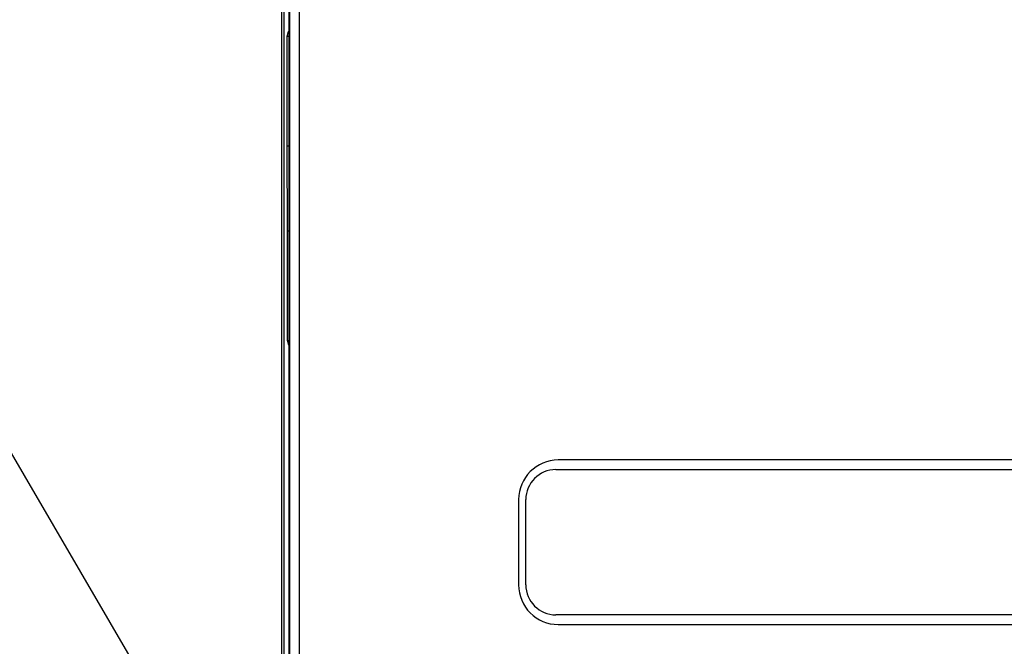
# Model space of a CAD drawing. Header units: inches. Extents: x 0 to 34, y 0 to 22.
# Tile 17 of 60: x 11.5 to 13.5, y 10.1 to 11.4. Entities that reach past the tile are written whole.
import ezdxf

# ---------------------------------------------------------------- set-up
doc = ezdxf.new("R2010")
doc.units = ezdxf.units.IN
doc.header["$LTSCALE"] = 1.87
doc.header["$MEASUREMENT"] = 0
doc.layers.get('0').update_dxf_attribs({"linetype": 'CONTINUOUS'})
doc.layers.add('DETAIL', color=7, linetype='CONTINUOUS')
doc.styles.get("Standard").update_dxf_attribs({"font": 'txt', "width": 0.8})
doc.dimstyles.get("Standard").update_dxf_attribs({"dimtxt": 0.125, "dimasz": 0.18, "dimexe": 0.125, "dimexo": 0.0625, "dimgap": 0.09, "dimtad": 0, "dimtih": 1, "dimtoh": 1, "dimdec": 3, "dimzin": 4, "dimdsep": 46, "dimtxsty": 'STANDARD', "dimblk": '_FILLED', "dimblk1": '_FILLED', "dimblk2": '_FILLED', "dimcen": 0.09, "dimadec": 0, "dimazin": 0, "dimtol": 1, "dimtp": 0.01, "dimtm": 0.01, "dimtfac": 1, "dimtdec": 3, "dimtofl": 0, "dimtmove": 0, "dimatfit": 3, "dimldrblk": '_FILLED', "dimfxl": 1, "dimtolj": 1, "dimtzin": 4, "dimarcsym": 0})

# ---------------------------------------------------------------- blocks, each defined once
blk = doc.blocks.new('_FILLED')
at = {"color": 0, "linetype": 'BYBLOCK'}
blk.add_solid([(0, 0), (-1, 0.174), (-1, -0.174)], dxfattribs=at)

msp = doc.modelspace()

# ---------------------------------------------------------------- linework, layer by layer
at = {"color": 7, "linetype": 'CONTINUOUS'}
for p, q in [((12.05, 14.4712), (12.05, 9.5679)), ((12.07, 14.4712), (12.07, 9.5679)), ((12.0489, 14.4095), (12.0489, 9.6392)), ((12.0332, 12.0291), (12.0332, 9.6401)), ((12.0382, 12.0291), (12.0382, 9.6401)), ((12.0456, 10.7759), (12.0452, 11.4055)), ((12.0489, 11.4047), (12.0452, 11.4047)), ((12.0454, 11.1789), (12.0489, 11.1789)), ((12.0489, 11.0025), (12.0455, 11.0025)), ((12.0456, 10.7767), (12.0489, 10.7767)), ((15.4817, 10.5296), (12.6057, 10.5296)), ((12.6007, 10.5096), (15.4767, 10.5096)), ((12.5237, 10.4476), (12.5237, 10.2716)), ((12.5387, 10.2716), (12.5387, 10.4476)), ((15.4767, 10.2096), (12.6007, 10.2096)), ((12.6057, 10.1896), (15.4817, 10.1896))]:
    msp.add_line(p, q, dxfattribs=at)
for centre, radius, start, end in [((12.061, 11.4055), 0.0157, 144.0384, 182.8964), ((12.0614, 10.776), 0.0157, 177.1805, 217.832), ((12.6057, 10.4476), 0.082, 90, 180), ((12.6007, 10.4476), 0.062, 90, 180), ((12.6057, 10.2716), 0.082, 180, 270), ((12.6007, 10.2716), 0.062, 180, 270)]:
    msp.add_arc(centre, radius, start, end, dxfattribs=at)

# ---------------------------------------------------------------- leaders
at = {"layer": 'DETAIL', "color": 2, "linetype": 'CONTINUOUS'}
msp.add_leader([(12.269, 9.1838), (10.775, 11.7427)], dimstyle='STANDARD', override={"dimtad": 0, "dimldrblk": 'DOT'}, dxfattribs=at)

doc.saveas('drawing.dxf')
